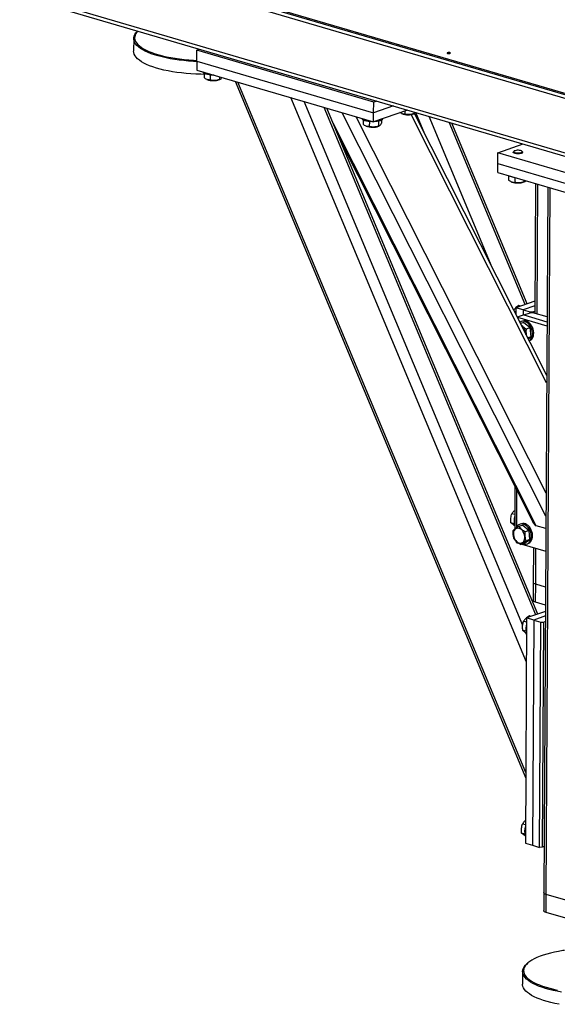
# Model space of a CAD drawing. Header units: millimetres. Extents: x 5 to 589, y 5 to 415.
# Tile 81 of 126: x 467 to 485, y 82 to 115. Entities that reach past the tile are written whole.
import ezdxf

# ---------------------------------------------------------------- set-up
doc = ezdxf.new("R2010")
doc.units = ezdxf.units.MM
doc.layers.add('TRAIT-FORT', color=4, linetype='Continuous', lineweight=25)

msp = doc.modelspace()

# ---------------------------------------------------------------- linework, layer by layer
at = {"layer": 'TRAIT-FORT', "color": 4, "linetype": 'Continuous', "lineweight": 25}
for p, q in [((433.762, 127.716), (486.753, 112.186)), ((433.762, 127.594), (486.753, 112.064)), ((433.763, 127.762), (486.754, 112.232)), ((435.116, 125.348), (486.668, 110.24)), ((435.275, 125.183), (486.659, 110.125)), ((470.805, 114.474), (470.802, 114.047)), ((472.95, 113.71), (472.952, 114.076)), ((472.952, 114.076), (473.053, 114.112)), ((478.946, 112.32), (472.952, 114.076)), ((472.95, 113.71), (472.948, 113.404)), ((472.95, 113.71), (478.944, 111.953)), ((472.948, 113.404), (478.942, 111.647)), ((473.195, 113.293), (473.194, 113.145)), ((473.403, 113.238), (473.402, 113.067)), ((473.282, 113.09), (473.294, 113.084)), ((473.713, 113.18), (473.713, 113.085)), ((473.716, 113.082), (473.737, 113.091)), ((474.243, 113.025), (484.102, 89.389)), ((484.103, 89.582), (474.336, 112.997)), ((484.124, 93.321), (476.137, 112.47)), ((483.999, 94.568), (476.587, 112.338)), ((478.944, 111.953), (478.946, 112.32)), ((479.048, 112.355), (478.946, 112.32)), ((484.442, 94.93), (477.263, 112.139)), ((484.513, 94.955), (477.357, 112.112)), ((484.786, 98.269), (477.881, 111.958)), ((480.09, 112.05), (478.942, 111.647)), ((478.942, 111.647), (478.944, 111.953)), ((479.616, 112.189), (478.944, 111.953)), ((479.885, 111.932), (479.897, 111.927)), ((480.006, 112.02), (480.005, 111.91)), ((484.811, 102.796), (480.22, 111.899)), ((480.316, 111.983), (480.316, 111.928)), ((480.319, 111.925), (480.341, 111.934)), ((484.813, 103.042), (480.33, 111.929)), ((480.679, 111.236), (480.377, 111.962)), ((484.457, 97.95), (477.567, 111.608)), ((484.79, 99.057), (478.352, 111.82)), ((478.59, 111.712), (478.589, 111.564)), ((478.798, 111.657), (478.797, 111.486)), ((479.109, 111.672), (479.108, 111.504)), ((479.212, 111.708), (479.211, 111.599)), ((482.964, 106.708), (480.825, 111.834)), ((484.081, 105.453), (481.502, 111.636)), ((484.152, 105.478), (481.595, 111.609)), ((478.677, 111.509), (478.689, 111.503)), ((479.111, 111.501), (479.132, 111.51)), ((477.809, 111.028), (484.349, 98.064)), ((483.154, 110.6), (484.011, 110.901)), ((483.152, 110.234), (483.154, 110.6)), ((486.751, 109.546), (483.154, 110.6)), ((483.676, 110.618), (483.676, 110.609)), ((483.707, 110.655), (483.686, 110.636)), ((483.99, 110.634), (483.968, 110.653)), ((483.999, 110.607), (483.999, 110.617)), ((483.151, 109.928), (483.152, 110.234)), ((483.152, 110.234), (486.749, 109.179)), ((483.151, 109.928), (486.747, 108.874)), ((483.522, 109.819), (483.522, 109.674)), ((483.609, 109.619), (483.621, 109.613)), ((483.636, 109.607), (483.621, 109.613)), ((483.73, 109.758), (483.729, 109.596)), ((484.04, 109.667), (484.04, 109.614)), ((484.043, 109.611), (484.065, 109.62)), ((484.429, 109.553), (484.405, 105.159)), ((484.49, 105.133), (484.515, 109.528)), ((484.848, 109.43), (484.715, 85.504)), ((484.8, 85.442), (484.934, 109.405)), ((484.407, 105.567), (483.771, 105.344)), ((483.77, 105.201), (483.716, 105.217)), ((483.771, 105.344), (483.77, 105.11)), ((484.011, 105.274), (483.771, 105.344)), ((483.925, 105.398), (483.864, 105.416)), ((484.011, 105.274), (484.01, 105.088)), ((484.406, 105.413), (484.011, 105.274)), ((484.011, 105.274), (484.25, 105.204)), ((484.25, 105.204), (484.342, 105.205)), ((484.25, 105.173), (484.25, 105.204)), ((484.342, 105.205), (484.341, 105.176)), ((484.342, 105.205), (484.405, 105.227)), ((484.04, 105.099), (483.824, 105.023)), ((483.824, 105.023), (483.824, 105.003)), ((483.824, 105.023), (484.822, 104.731)), ((483.992, 104.892), (483.949, 104.877)), ((484.04, 105.099), (484.255, 105.175)), ((484.04, 105.099), (484.823, 104.869)), ((484.346, 105.176), (484.255, 105.175)), ((484.824, 105.036), (484.346, 105.176)), ((484.039, 104.848), (483.923, 104.807)), ((484.039, 104.848), (484.255, 104.668)), ((484.255, 104.668), (484.126, 104.622)), ((484.282, 104.361), (484.255, 104.668)), ((484.282, 104.361), (484.168, 104.321)), ((484.181, 104.294), (484.282, 104.361)), ((484.219, 104.219), (484.227, 104.222)), ((483.737, 99.276), (483.729, 97.836)), ((483.791, 99.169), (483.784, 97.873)), ((483.732, 98.325), (483.63, 98.355)), ((483.713, 98.015), (483.602, 98.048)), ((484, 97.972), (483.871, 97.926)), ((483.953, 98.016), (483.91, 98)), ((484, 97.972), (484.216, 97.791)), ((484.784, 97.854), (484.457, 97.95)), ((484.216, 97.791), (484.087, 97.746)), ((484.244, 97.485), (484.216, 97.791)), ((483.781, 97.417), (483.781, 97.383)), ((483.781, 97.383), (483.848, 97.363)), ((484.055, 97.359), (483.926, 97.314)), ((483.967, 97.329), (484.779, 97.09)), ((484.055, 97.359), (484.244, 97.485)), ((484.244, 97.485), (484.114, 97.44)), ((484.145, 97.331), (484.188, 97.346)), ((484.36, 97.213), (484.354, 96.027)), ((484.439, 95.965), (484.446, 97.188)), ((484.354, 96.027), (484.35, 95.416)), ((484.436, 95.354), (484.439, 95.965)), ((484.773, 95.867), (484.439, 95.965)), ((484.769, 95.256), (484.436, 95.354)), ((484.768, 95.044), (484.132, 94.821)), ((484.286, 94.875), (484.225, 94.893)), ((484.767, 94.889), (484.372, 94.751)), ((484.131, 94.678), (484.029, 94.708)), ((484.132, 94.821), (484.089, 87.181)), ((484.372, 94.751), (484.132, 94.821)), ((484.372, 94.751), (484.329, 87.111)), ((484.372, 94.751), (484.612, 94.68)), ((484.569, 87.04), (484.612, 94.68)), ((484.612, 94.68), (484.703, 94.682)), ((484.703, 94.682), (484.66, 87.041)), ((484.703, 94.682), (484.766, 94.704)), ((484.113, 94.368), (484.001, 94.401)), ((484.129, 94.257), (484.102, 94.322)), ((484.074, 87.492), (483.963, 87.525)), ((484.093, 87.802), (483.991, 87.832)), ((484.089, 87.181), (484.329, 87.111)), ((484.329, 87.111), (484.569, 87.04)), ((484.66, 87.041), (484.569, 87.04)), ((484.723, 87.064), (484.66, 87.041)), ((484.715, 85.504), (484.711, 84.893)), ((484.797, 84.831), (484.8, 85.442)), ((486.335, 84.992), (484.8, 85.442)), ((486.331, 84.381), (484.797, 84.831)), ((483.996, 82.829), (483.994, 82.401)), ((484.17, 83.116), (484.14, 83.09))]:
    msp.add_line(p, q, dxfattribs=at)
at = {"layer": 'TRAIT-FORT', "color": 4, "linetype": 'Continuous', "lineweight": 25, "flags": 128}
for points in [[(472.95, 113.693), (472.833, 113.699), (472.669, 113.71), (472.508, 113.725), (472.35, 113.743), (472.197, 113.765), (472.048, 113.79), (471.905, 113.818), (471.768, 113.85), (471.638, 113.884), (471.516, 113.921), (471.402, 113.961), (471.296, 114.003), (471.2, 114.047), (471.114, 114.093), (471.037, 114.141), (470.971, 114.19), (470.915, 114.241), (470.871, 114.293), (470.838, 114.345), (470.816, 114.398), (470.805, 114.452), (470.807, 114.505), (470.819, 114.558), (470.843, 114.611), (470.879, 114.663), (470.926, 114.714), (470.943, 114.73)], [(470.945, 114.73), (470.91, 114.691), (470.875, 114.64), (470.851, 114.588), (470.839, 114.535), (470.838, 114.482), (470.848, 114.43), (470.87, 114.377), (470.902, 114.325), (470.946, 114.274), (471.001, 114.224), (471.066, 114.176), (471.142, 114.128), (471.227, 114.083), (471.322, 114.039), (471.426, 113.998), (471.539, 113.959), (471.66, 113.922), (471.788, 113.888), (471.923, 113.857), (472.064, 113.83), (472.211, 113.805), (472.362, 113.783), (472.518, 113.765), (472.677, 113.751), (472.838, 113.739), (472.95, 113.734)], [(471, 113.737), (470.939, 113.787), (470.889, 113.839), (470.85, 113.891), (470.823, 113.944), (470.807, 113.997), (470.802, 114.047)], [(481.45, 113.995), (481.439, 113.989), (481.436, 113.982), (481.441, 113.976), (481.454, 113.97), (481.472, 113.966), (481.493, 113.965), (481.514, 113.967), (481.531, 113.971), (481.542, 113.977), (481.545, 113.984), (481.54, 113.99), (481.527, 113.996), (481.509, 113.999), (481.488, 114), (481.467, 113.999), (481.45, 113.995)], [(473.195, 113.259), (473.08, 113.261), (472.913, 113.267), (472.748, 113.276), (472.586, 113.289), (472.426, 113.306), (472.271, 113.326), (472.119, 113.349), (471.973, 113.376), (471.833, 113.406), (471.7, 113.439), (471.574, 113.474), (471.456, 113.513), (471.346, 113.553), (471.245, 113.597), (471.153, 113.642), (471.072, 113.689), (471, 113.737)], [(473.533, 113.233), (473.483, 113.233), (473.42, 113.236), (473.36, 113.243), (473.304, 113.254), (473.255, 113.267), (473.215, 113.283), (473.183, 113.3), (473.162, 113.32), (473.152, 113.34), (473.152, 113.344)], [(478.926, 111.651), (478.878, 111.652), (478.815, 111.655), (478.755, 111.662), (478.699, 111.672), (478.65, 111.686), (478.61, 111.702), (478.578, 111.719), (478.557, 111.739), (478.547, 111.759), (478.547, 111.763)], [(479.256, 111.757), (479.249, 111.74), (479.231, 111.721), (479.202, 111.703), (479.163, 111.687), (479.116, 111.673), (479.062, 111.663), (479.003, 111.656), (478.957, 111.652)], [(483.716, 110.584), (483.692, 110.596), (483.679, 110.61), (483.677, 110.624), (483.686, 110.636)], [(483.733, 110.61), (483.764, 110.602), (483.802, 110.596), (483.843, 110.595), (483.884, 110.597), (483.921, 110.603), (483.95, 110.612), (483.969, 110.624), (483.976, 110.637), (483.972, 110.65), (483.955, 110.662), (483.928, 110.672), (483.893, 110.679), (483.853, 110.683), (483.812, 110.683), (483.773, 110.678), (483.739, 110.671), (483.715, 110.66), (483.701, 110.648), (483.7, 110.634), (483.711, 110.622), (483.733, 110.61)], [(483.99, 110.634), (483.992, 110.632), (483.999, 110.618), (483.994, 110.604), (483.978, 110.591), (483.951, 110.58), (483.916, 110.572), (483.875, 110.567), (483.832, 110.566), (483.788, 110.569), (483.749, 110.575), (483.716, 110.584)], [(483.763, 105.124), (483.763, 105.125), (483.77, 105.148)], [(484.217, 104.223), (484.24, 104.239), (484.272, 104.273), (484.298, 104.316), (484.317, 104.367), (484.328, 104.422), (484.33, 104.482), (484.323, 104.544), (484.309, 104.605), (484.286, 104.665), (484.257, 104.72), (484.221, 104.77), (484.181, 104.813), (484.136, 104.846), (484.09, 104.87), (484.042, 104.884), (483.996, 104.886), (483.952, 104.878), (483.911, 104.858), (483.901, 104.851)], [(484.227, 104.222), (484.245, 104.229), (484.283, 104.254), (484.316, 104.288), (484.342, 104.331), (484.36, 104.382), (484.371, 104.438), (484.373, 104.497), (484.366, 104.559), (484.352, 104.62), (484.329, 104.68), (484.3, 104.735), (484.264, 104.785), (484.224, 104.828), (484.179, 104.862), (484.133, 104.886), (484.086, 104.899), (484.039, 104.901), (483.995, 104.893), (483.992, 104.892)], [(483.684, 97.638), (483.693, 97.586), (483.71, 97.534), (483.734, 97.485), (483.765, 97.443), (483.8, 97.407), (483.839, 97.381), (483.879, 97.365), (483.919, 97.359), (483.958, 97.365), (483.992, 97.382), (484.022, 97.408), (484.045, 97.444), (484.061, 97.487), (484.069, 97.535), (484.069, 97.587), (484.06, 97.64), (484.043, 97.691), (484.019, 97.74), (483.989, 97.783), (483.953, 97.818), (483.915, 97.844), (483.874, 97.86), (483.834, 97.866), (483.796, 97.86), (483.761, 97.844), (483.731, 97.817), (483.708, 97.782), (483.692, 97.739), (483.684, 97.69), (483.684, 97.638)], [(483.998, 97.339), (484.028, 97.329), (484.075, 97.321), (484.12, 97.324), (484.163, 97.338), (484.201, 97.363), (484.234, 97.397), (484.26, 97.44), (484.279, 97.49), (484.289, 97.546), (484.291, 97.606), (484.285, 97.668), (484.27, 97.729), (484.248, 97.789), (484.218, 97.844), (484.183, 97.894), (484.142, 97.937), (484.098, 97.97), (484.051, 97.994), (484.004, 98.008), (483.957, 98.01), (483.913, 98.001), (483.873, 97.982), (483.837, 97.952), (483.808, 97.914), (483.789, 97.878)], [(484.188, 97.346), (484.206, 97.353), (484.244, 97.378), (484.277, 97.412), (484.303, 97.455), (484.322, 97.506), (484.332, 97.561), (484.334, 97.621), (484.328, 97.683), (484.313, 97.744), (484.291, 97.804), (484.261, 97.859), (484.226, 97.909), (484.185, 97.952), (484.141, 97.985), (484.094, 98.009), (484.047, 98.023), (484.001, 98.025), (483.956, 98.017), (483.953, 98.016)], [(484.439, 95.965), (484.405, 95.977), (484.379, 95.991), (484.361, 96.007), (484.354, 96.023), (484.354, 96.027)], [(484.439, 95.965), (484.405, 95.977), (484.379, 95.991), (484.361, 96.007), (484.354, 96.023), (484.354, 96.027)], [(484.436, 95.354), (484.401, 95.366), (484.375, 95.38), (484.358, 95.395), (484.35, 95.412), (484.35, 95.416)], [(484.8, 85.442), (484.766, 85.454), (484.74, 85.468), (484.723, 85.483), (484.715, 85.499), (484.715, 85.504)], [(484.8, 85.442), (484.766, 85.454), (484.74, 85.468), (484.723, 85.483), (484.715, 85.499), (484.715, 85.504)], [(484.797, 84.831), (484.762, 84.843), (484.736, 84.857), (484.719, 84.872), (484.712, 84.888), (484.711, 84.893)], [(485.414, 83.544), (485.358, 83.536), (485.212, 83.512), (485.073, 83.484), (484.94, 83.454), (484.814, 83.42), (484.696, 83.384), (484.586, 83.346), (484.484, 83.305), (484.392, 83.261), (484.31, 83.216), (484.237, 83.169), (484.175, 83.12), (484.123, 83.071), (484.083, 83.02), (484.053, 82.968), (484.035, 82.916), (484.028, 82.863), (484.033, 82.81), (484.049, 82.758), (484.076, 82.706), (484.114, 82.654), (484.164, 82.603), (484.224, 82.554)], [(484.194, 82.52), (484.133, 82.57), (484.083, 82.621), (484.044, 82.673), (484.017, 82.726), (484.001, 82.779), (483.996, 82.833), (484.003, 82.886), (484.021, 82.939), (484.051, 82.992), (484.092, 83.043), (484.14, 83.09)], [(485.313, 82.131), (485.167, 82.158), (485.027, 82.188), (484.894, 82.221), (484.768, 82.256), (484.649, 82.295), (484.54, 82.336), (484.439, 82.379), (484.347, 82.424), (484.265, 82.471), (484.194, 82.52)], [(484.224, 82.554), (484.294, 82.506), (484.375, 82.46), (484.465, 82.415), (484.565, 82.372), (484.673, 82.332), (484.79, 82.294), (484.914, 82.259), (485.046, 82.227), (485.184, 82.197)], [(485.237, 81.716), (485.094, 81.745), (484.957, 81.776), (484.827, 81.81), (484.705, 81.847), (484.591, 81.887), (484.486, 81.929), (484.389, 81.973), (484.303, 82.019), (484.226, 82.067), (484.16, 82.117), (484.104, 82.167), (484.06, 82.219), (484.027, 82.272), (484.005, 82.325), (483.995, 82.378), (483.994, 82.401)]]:
    msp.add_lwpolyline(points, dxfattribs=at)
at = {"layer": 'TRAIT-FORT', "color": 4, "linetype": 'Continuous', "lineweight": 25}
for centre, radius, start, end in [((473.508, 113.664), 0.618, 249.7058, 289.6529), ((480.111, 112.507), 0.618, 249.7058, 289.6529), ((478.903, 112.083), 0.618, 249.7058, 289.6529), ((483.749, 110.286), 0.517, 245.4189, 261.9135), ((483.834, 110.218), 0.642, 252.0003, 289.0274), ((483.773, 104.439), 0.336, 359.9138, 53.6231), ((484.167, 98.115), 0.463, 160.2026, 199.1562), ((484.567, 94.468), 0.463, 160.2026, 199.1562), ((484.528, 87.591), 0.463, 160.2026, 199.1562)]:
    msp.add_arc(centre, radius, start, end, dxfattribs=at)
msp.add_ellipse((484.459, 98.418), major_axis=(-0.024, 0.471), ratio=0.404342, start_param=2.399931, end_param=3.001024, dxfattribs=at)
for points, knots in [([(473.402, 113.067), (473.375, 113.068), (473.332, 113.069), (473.268, 113.094), (473.226, 113.121), (473.201, 113.14), (473.194, 113.145)], [0, 0, 0, 0, 0.385549, 0.637642, 0.896546, 1, 1, 1, 1]), ([(473.713, 113.085), (473.686, 113.077), (473.631, 113.06), (473.55, 113.051), (473.473, 113.054), (473.426, 113.063), (473.402, 113.067)], [0, 0, 0, 0, 0.264605, 0.534948, 0.765343, 1, 1, 1, 1]), ([(473.713, 113.085), (473.722, 113.087), (473.74, 113.09), (473.766, 113.11), (473.787, 113.133), (473.797, 113.15), (473.8, 113.154)], [0, 0, 0, 0, 0.314567, 0.635955, 0.909853, 1, 1, 1, 1]), ([(480.005, 111.91), (479.979, 111.911), (479.935, 111.912), (479.878, 111.934), (479.848, 111.953), (479.836, 111.961)], [0, 0, 0, 0, 0.475173, 0.785866, 1, 1, 1, 1]), ([(480.316, 111.928), (480.289, 111.919), (480.234, 111.903), (480.153, 111.893), (480.076, 111.896), (480.029, 111.905), (480.005, 111.91)], [0, 0, 0, 0, 0.264605, 0.534948, 0.765343, 1, 1, 1, 1]), ([(480.316, 111.928), (480.325, 111.929), (480.343, 111.933), (480.364, 111.947), (480.376, 111.962), (480.379, 111.965)], [0, 0, 0, 0, 0.43416, 0.877734, 1, 1, 1, 1]), ([(478.797, 111.486), (478.77, 111.487), (478.727, 111.488), (478.663, 111.513), (478.621, 111.54), (478.596, 111.559), (478.589, 111.564)], [0, 0, 0, 0, 0.385549, 0.637642, 0.896546, 1, 1, 1, 1]), ([(479.108, 111.504), (479.117, 111.506), (479.135, 111.509), (479.162, 111.529), (479.187, 111.559), (479.203, 111.586), (479.211, 111.599)], [0, 0, 0, 0, 0.264605, 0.534948, 0.765343, 1, 1, 1, 1]), ([(479.108, 111.504), (479.081, 111.496), (479.026, 111.479), (478.945, 111.47), (478.868, 111.472), (478.821, 111.482), (478.797, 111.486)], [0, 0, 0, 0, 0.264605, 0.534948, 0.765343, 1, 1, 1, 1]), ([(483.522, 109.674), (483.548, 109.655), (483.592, 109.623), (483.655, 109.601), (483.697, 109.596), (483.722, 109.596), (483.729, 109.596)], [0, 0, 0, 0, 0.385549, 0.637642, 0.896546, 1, 1, 1, 1]), ([(484.04, 109.614), (484.013, 109.606), (483.958, 109.589), (483.877, 109.58), (483.8, 109.583), (483.753, 109.592), (483.729, 109.596)], [0, 0, 0, 0, 0.264605, 0.534948, 0.765343, 1, 1, 1, 1]), ([(484.04, 109.614), (484.049, 109.616), (484.067, 109.619), (484.088, 109.633), (484.099, 109.647), (484.101, 109.649)], [0, 0, 0, 0, 0.446251, 0.902179, 1, 1, 1, 1]), ([(483.864, 105.416), (483.842, 105.402), (483.797, 105.372), (483.742, 105.325), (483.708, 105.289), (483.695, 105.269), (483.692, 105.265)], [0, 0, 0, 0, 0.318714, 0.64434, 0.921849, 1, 1, 1, 1]), ([(483.947, 104.759), (483.949, 104.756), (483.966, 104.736), (484.005, 104.702), (484.063, 104.659), (484.105, 104.635), (484.126, 104.622)], [0, 0, 0, 0, 0.0504, 0.399488, 0.696992, 1, 1, 1, 1]), ([(484.138, 104.38), (484.134, 104.396), (484.124, 104.436), (484.119, 104.507), (484.121, 104.573), (484.124, 104.611), (484.126, 104.622)], [0, 0, 0, 0, 0.2142827, 0.5366412, 0.8677104, 1, 1, 1, 1]), ([(483.602, 98.048), (483.598, 98.089), (483.592, 98.157), (483.601, 98.251), (483.616, 98.311), (483.627, 98.345), (483.63, 98.355)], [0, 0, 0, 0, 0.385549, 0.637642, 0.896546, 1, 1, 1, 1]), ([(483.732, 98.472), (483.722, 98.463), (483.695, 98.441), (483.661, 98.401), (483.64, 98.37), (483.63, 98.355)], [0, 0, 0, 0, 0.231971, 0.6124666, 1, 1, 1, 1]), ([(483.73, 97.951), (483.724, 97.955), (483.698, 97.971), (483.662, 97.996), (483.626, 98.024), (483.61, 98.04), (483.602, 98.048)], [0, 0, 0, 0, 0.099008, 0.430227, 0.712503, 1, 1, 1, 1]), ([(483.871, 97.926), (483.85, 97.914), (483.807, 97.888), (483.755, 97.854), (483.713, 97.825), (483.692, 97.809), (483.682, 97.801)], [0, 0, 0, 0, 0.264605, 0.534948, 0.765343, 1, 1, 1, 1]), ([(483.871, 97.926), (483.885, 97.909), (483.913, 97.874), (483.966, 97.826), (484.025, 97.783), (484.066, 97.758), (484.087, 97.746)], [0, 0, 0, 0, 0.264605, 0.534948, 0.765343, 1, 1, 1, 1]), ([(483.71, 97.494), (483.7, 97.531), (483.683, 97.592), (483.676, 97.685), (483.677, 97.751), (483.681, 97.789), (483.682, 97.801)], [0, 0, 0, 0, 0.385549, 0.637642, 0.896546, 1, 1, 1, 1]), ([(484.114, 97.44), (484.104, 97.477), (484.088, 97.537), (484.08, 97.631), (484.082, 97.697), (484.086, 97.735), (484.087, 97.746)], [0, 0, 0, 0, 0.385549, 0.637642, 0.896546, 1, 1, 1, 1]), ([(483.926, 97.314), (483.902, 97.328), (483.855, 97.356), (483.795, 97.402), (483.746, 97.449), (483.722, 97.479), (483.71, 97.494)], [0, 0, 0, 0, 0.264605, 0.534948, 0.765343, 1, 1, 1, 1]), ([(483.926, 97.314), (483.937, 97.323), (483.961, 97.342), (484.006, 97.374), (484.059, 97.407), (484.096, 97.429), (484.114, 97.44)], [0, 0, 0, 0, 0.264605, 0.534948, 0.765343, 1, 1, 1, 1]), ([(484.225, 94.893), (484.203, 94.878), (484.158, 94.849), (484.103, 94.802), (484.06, 94.754), (484.039, 94.723), (484.029, 94.708)], [0, 0, 0, 0, 0.264605, 0.534948, 0.765343, 1, 1, 1, 1]), ([(484.001, 94.401), (483.998, 94.442), (483.991, 94.51), (484.001, 94.603), (484.015, 94.664), (484.026, 94.698), (484.029, 94.708)], [0, 0, 0, 0, 0.385549, 0.637642, 0.896546, 1, 1, 1, 1]), ([(484.129, 94.304), (484.123, 94.308), (484.097, 94.324), (484.062, 94.348), (484.026, 94.377), (484.009, 94.393), (484.001, 94.401)], [0, 0, 0, 0, 0.099008, 0.430227, 0.712503, 1, 1, 1, 1]), ([(484.094, 87.948), (484.083, 87.94), (484.056, 87.918), (484.022, 87.878), (484.001, 87.847), (483.991, 87.832)], [0, 0, 0, 0, 0.231971, 0.612467, 1, 1, 1, 1]), ([(483.963, 87.525), (483.959, 87.566), (483.953, 87.634), (483.963, 87.727), (483.977, 87.788), (483.988, 87.822), (483.991, 87.832)], [0, 0, 0, 0, 0.385549, 0.637642, 0.896546, 1, 1, 1, 1]), ([(484.091, 87.428), (484.085, 87.432), (484.059, 87.448), (484.024, 87.472), (483.987, 87.501), (483.971, 87.517), (483.963, 87.525)], [0, 0, 0, 0, 0.099008, 0.430227, 0.712503, 1, 1, 1, 1])]:
    msp.add_open_spline(points, degree=3, knots=knots, dxfattribs=at)

doc.saveas('drawing.dxf')
